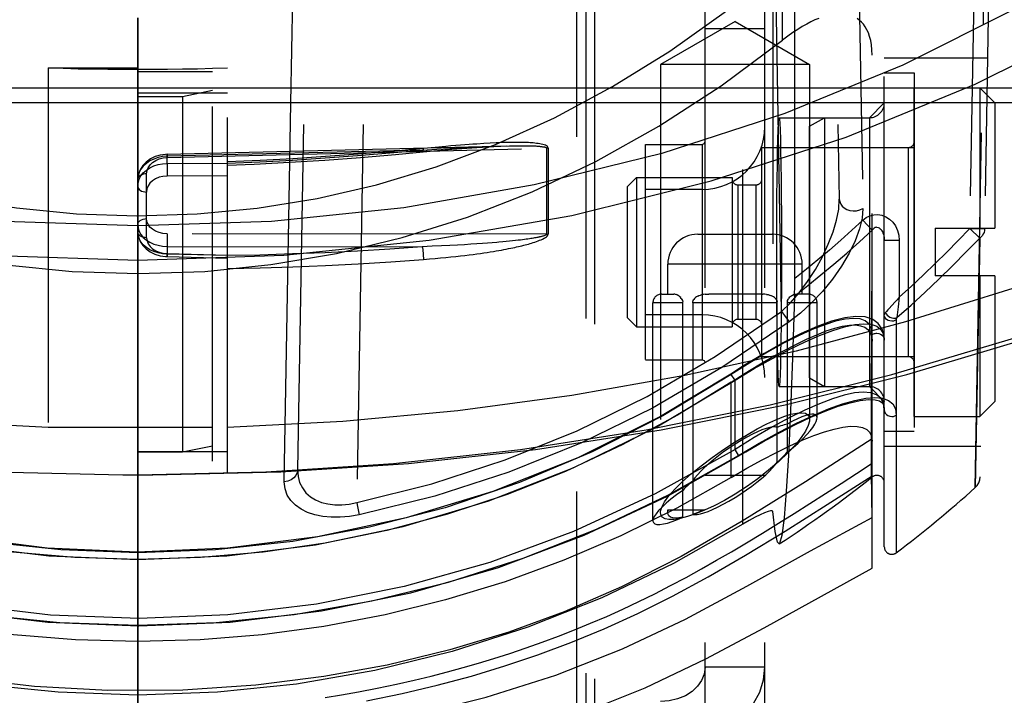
# Model space of a CAD drawing. Header units: inches. Extents: x 0 to 85, y 0 to 55.
# Tile 98 of 115: x 60.9 to 62.2, y 30.6 to 31.5. Entities that reach past the tile are written whole.
import ezdxf

# ---------------------------------------------------------------- set-up
doc = ezdxf.new("R2010")
doc.units = ezdxf.units.IN
doc.header["$LTSCALE"] = 4.675
doc.header["$MEASUREMENT"] = 0
doc.linetypes.add('HIDDEN', pattern=[0.2, 0.1, -0.1])
doc.layers.get('0').update_dxf_attribs({"linetype": 'CONTINUOUS'})
for name, color, linetype in [('_113409', 7, 'CONTINUOUS'), ('_15875', 7, 'CONTINUOUS'), ('_25203', 7, 'CONTINUOUS'), ('_42433', 7, 'CONTINUOUS'), ('_62843', 7, 'CONTINUOUS'), ('_96709', 7, 'CONTINUOUS'), ('_99949', 7, 'CONTINUOUS'), ('DEFAULT_2', 8, 'HIDDEN')]:
    doc.layers.add(name, color=color, linetype=linetype)

msp = doc.modelspace()

# ---------------------------------------------------------------- linework, layer by layer
at = {"color": 7, "linetype": 'Continuous'}
msp.add_line((61.0654, 31.3777), (61.0654, 29.8747), dxfattribs=at)
at = {"color": 6, "linetype": 'Continuous'}
for p, q in [((61.0654, 30.887), (61.0851, 30.8869)), ((61.0851, 30.8869), (61.254, 30.8906))]:
    msp.add_line(p, q, dxfattribs=at)
for points in [[(61.254, 30.8906), (61.4224, 30.9017), (61.5896, 30.9202), (61.7553, 30.946), (61.9187, 30.9789), (62.0794, 31.019), (62.2368, 31.0661), (62.3905, 31.12), (62.5399, 31.1805), (62.6845, 31.2475)], [(61.0654, 30.8869), (61.2343, 30.8906), (61.276, 30.8934)]]:
    msp.add_lwpolyline(points, dxfattribs=at)
at = {"layer": '_113409', "color": 8, "linetype": 'HIDDEN'}
for p, q in [((62.089, 30.9638), (62.089, 31.3969)), ((62.089, 31.3969), (62.1756, 31.3969)), ((62.1756, 31.3969), (62.1756, 31.2119)), ((62.1953, 31.3772), (62.1756, 31.3969)), ((62.1953, 31.3772), (62.1953, 31.2119)), ((61.8882, 31.0426), (61.8882, 31.3182)), ((61.8882, 31.3182), (62.0811, 31.3182)), ((62.0811, 31.3182), (62.0811, 31.0426)), ((61.7111, 31.267), (61.7229, 31.2788)), ((61.7229, 31.2788), (61.7229, 31.0819)), ((61.7229, 31.2788), (61.8489, 31.2788)), ((61.8489, 31.2788), (61.8489, 31.0819)), ((61.7111, 31.0938), (61.7111, 31.267)), ((61.8567, 31.269), (61.8567, 31.0918)), ((61.8567, 31.269), (61.8803, 31.269)), ((61.8803, 31.269), (61.8803, 31.0918)), ((62.1166, 31.2119), (62.1166, 31.1489)), ((62.1166, 31.2119), (62.1953, 31.2119)), ((62.1953, 31.1489), (62.1166, 31.1489)), ((62.1756, 31.1489), (62.1756, 30.9638)), ((62.1953, 31.1489), (62.1953, 30.9835)), ((61.7111, 31.0938), (61.7229, 31.0819)), ((61.8567, 31.0918), (61.8803, 31.0918)), ((61.7229, 31.0819), (61.8489, 31.0819)), ((61.8882, 31.0426), (62.0811, 31.0426)), ((62.1953, 30.9835), (62.1756, 30.9638)), ((62.089, 30.9638), (62.1756, 30.9638))]:
    msp.add_line(p, q, dxfattribs=at)
for centre, start, end in [((62.0811, 31.326), 270, 360), ((61.8567, 31.2768), 180, 270), ((61.8803, 31.2768), 270, 360), ((61.8567, 31.0839), 90, 180), ((61.8803, 31.0839), 0, 90), ((62.0811, 31.0347), 0, 90)]:
    msp.add_arc(centre, 0.00787, start, end, dxfattribs=at)
at = {"layer": '_15875', "color": 8, "linetype": 'HIDDEN'}
for p, q in [((61.0654, 31.489), (61.0654, 31.3776)), ((60.9473, 31.4232), (60.9473, 29.9875)), ((60.9473, 31.4232), (61.0654, 31.4232)), ((61.0654, 31.4182), (61.1638, 31.4182)), ((61.1638, 29.9699), (61.1638, 31.4182)), ((61.1638, 31.3935), (61.1244, 31.3851)), ((61.1244, 31.3851), (61.0654, 31.3851)), ((61.1244, 31.3851), (61.1244, 29.9618)), ((61.1638, 30.9491), (60.9473, 30.9491)), ((61.1244, 30.9171), (61.1638, 30.9252)), ((61.0654, 30.9171), (61.1244, 30.9171))]:
    msp.add_line(p, q, dxfattribs=at)
at = {"layer": '_15875', "color": 7, "linetype": 'Continuous'}
for p, q in [((61.0654, 29.8747), (61.0654, 31.3776)), ((61.0457, 30.8869), (61.0654, 30.887))]:
    msp.add_line(p, q, dxfattribs=at)
at = {"layer": '_15875', "color": 8, "linetype": 'HIDDEN'}
for points in [[(60.9473, 31.4232), (60.967, 31.4226), (60.9866, 31.4221), (61.0063, 31.4218), (61.026, 31.4215), (61.0457, 31.4213), (61.0654, 31.4213)], [(60.9473, 30.9491), (60.7949, 30.957), (60.6434, 30.9711), (60.493, 30.9914), (60.3442, 31.0177), (60.1975, 31.05), (60.0532, 31.0883), (59.9118, 31.1324), (59.7736, 31.1822), (59.6391, 31.2375), (59.5086, 31.2982)]]:
    msp.add_lwpolyline(points, dxfattribs=at)
at = {"layer": '_15875', "color": 7, "linetype": 'Continuous'}
msp.add_lwpolyline([(60.7084, 30.9017), (60.8768, 30.8906), (61.0457, 30.8869)], dxfattribs=at)
at = {"layer": '_25203', "color": 8, "linetype": 'HIDDEN'}
for p, q in [((61.6441, 21.9824), (61.6441, 33.4321)), ((61.6559, 33.4303), (61.6559, 22.0023)), ((61.6677, 33.4231), (61.6677, 22.0819))]:
    msp.add_line(p, q, dxfattribs=at)
for points in [[(62.489, 31.6782), (62.3601, 31.5846), (62.222, 31.5009), (62.0742, 31.4268)], [(61.9992, 31.3318), (62.1696, 31.4016), (62.3314, 31.4827), (62.4825, 31.5743)], [(62.0742, 31.4268), (61.9185, 31.3631), (61.7561, 31.3103), (61.5882, 31.2688), (61.4162, 31.2389), (61.2415, 31.2209), (61.0654, 31.2149)], [(59.9612, 31.4016), (60.1316, 31.3318), (60.3094, 31.2741), (60.4931, 31.2286), (60.6814, 31.196), (60.8726, 31.1762), (61.0654, 31.1697)], [(61.0654, 31.2149), (60.8893, 31.2209), (60.7146, 31.2389), (60.5426, 31.2688), (60.3747, 31.3103), (60.2123, 31.3631)], [(61.0654, 31.1697), (61.2581, 31.1762), (61.4494, 31.196), (61.6376, 31.2286), (61.8214, 31.2741), (61.9992, 31.3318)]]:
    msp.add_lwpolyline(points, dxfattribs=at)
at = {"layer": '_42433', "color": 8, "linetype": 'HIDDEN'}
for p, q in [((61.9156, 31.4598), (61.9156, 31.5578)), ((62.0337, 30.7639), (62.0337, 31.538)), ((61.8036, 31.2039), (61.902, 31.2039)), ((61.7642, 31.1251), (61.7642, 31.1645)), ((61.9414, 31.1645), (61.7642, 31.1645)), ((61.9414, 31.1251), (61.9414, 31.1645)), ((61.7563, 31.1251), (61.7711, 31.1251)), ((61.7711, 31.1251), (61.7722, 31.1251)), ((61.7734, 31.1249), (61.7722, 31.1251)), ((61.7745, 31.1246), (61.7734, 31.1249)), ((61.7757, 31.1242), (61.7745, 31.1246)), ((61.7768, 31.1237), (61.7757, 31.1243)), ((61.778, 31.1231), (61.7768, 31.1237)), ((61.7791, 31.1223), (61.778, 31.1231)), ((61.7802, 31.1214), (61.7791, 31.1223)), ((61.7812, 31.1204), (61.7801, 31.1214)), ((61.782, 31.1192), (61.7811, 31.1204)), ((61.7995, 31.1192), (61.7985, 31.1178)), ((61.8007, 31.1204), (61.7995, 31.1192)), ((61.8021, 31.1214), (61.8007, 31.1204)), ((61.8036, 31.1223), (61.802, 31.1214)), ((61.8113, 31.1247), (61.8092, 31.1243)), ((61.8136, 31.1249), (61.8113, 31.1246)), ((61.8871, 31.1251), (61.8184, 31.1251)), ((61.8871, 31.1251), (61.8896, 31.1251)), ((61.892, 31.1249), (61.8896, 31.1251)), ((61.8943, 31.1246), (61.892, 31.1249)), ((61.902, 31.1223), (61.9002, 31.1231)), ((61.9035, 31.1214), (61.9019, 31.1223)), ((61.9049, 31.1204), (61.9035, 31.1214)), ((61.9061, 31.1192), (61.9049, 31.1204)), ((61.9244, 31.1204), (61.9235, 31.1192)), ((61.9254, 31.1214), (61.9244, 31.1204)), ((61.9492, 31.1251), (61.9344, 31.1251)), ((61.7445, 30.8264), (61.7445, 31.1133)), ((61.7839, 31.1133), (61.7445, 31.1133)), ((61.7839, 31.1133), (61.7838, 31.1149)), ((61.7839, 30.8309), (61.7839, 31.1133)), ((61.7973, 31.1149), (61.7971, 31.1133)), ((61.7971, 31.1133), (61.7971, 30.8346)), ((61.9085, 31.1133), (61.7971, 31.1133)), ((61.9085, 31.1133), (61.9083, 31.1149)), ((61.9085, 30.9037), (61.9085, 31.1133)), ((61.9218, 31.1149), (61.9217, 31.1133)), ((61.9217, 31.1133), (61.9217, 30.9166)), ((61.9611, 31.1133), (61.9217, 31.1133)), ((61.9611, 30.9621), (61.9611, 31.1133)), ((61.8476, 30.8832), (61.8476, 31.0088)), ((61.7642, 30.8369), (61.7642, 30.8405)), ((61.7642, 30.8405), (61.812, 30.8405))]:
    msp.add_line(p, q, dxfattribs=at)
for points in [[(60.2152, 31.5578), (60.2891, 31.4985), (60.3637, 31.4455), (60.439, 31.3986), (60.5151, 31.3578), (60.592, 31.3229), (60.6696, 31.2937), (60.7481, 31.2699), (60.8269, 31.2516), (60.9056, 31.2386), (60.9845, 31.2309), (61.0641, 31.2282), (61.1437, 31.2307), (61.223, 31.2383), (61.3019, 31.2512), (61.3803, 31.2692), (61.4586, 31.2928), (61.537, 31.3222), (61.6148, 31.3574), (61.6913, 31.3984), (61.7669, 31.4453), (61.8417, 31.4985), (61.9156, 31.5578)], [(61.9633, 31.4884), (61.9582, 31.4863), (61.9529, 31.4838), (61.9473, 31.4809), (61.9415, 31.4777), (61.9354, 31.4739), (61.9291, 31.4697), (61.9224, 31.465), (61.9156, 31.4598)], [(62.0337, 31.4401), (62.0334, 31.447), (62.0328, 31.4534), (62.0317, 31.4592), (62.0303, 31.4645), (62.0286, 31.4692), (62.0266, 31.4735), (62.0244, 31.4773), (62.022, 31.4806), (62.0194, 31.4835), (62.0166, 31.486), (62.0137, 31.4881)], [(60.2152, 31.4598), (60.2965, 31.3996), (60.3788, 31.3461), (60.4621, 31.2995), (60.5465, 31.2596), (60.6323, 31.2261), (60.7187, 31.199), (60.8049, 31.1783), (60.8915, 31.1637), (60.9787, 31.1549), (61.0661, 31.152), (61.1537, 31.155), (61.241, 31.1639), (61.3276, 31.1786), (61.4138, 31.1994), (61.4999, 31.2265), (61.5853, 31.26), (61.6694, 31.2999), (61.7525, 31.3464), (61.8345, 31.3997), (61.9156, 31.4598)], [(62.0336, 30.8381), (62.0333, 30.8487), (62.033, 30.8642), (62.0328, 30.8844), (62.0327, 30.9093), (62.0327, 30.939), (62.0327, 30.9733), (62.0329, 31.0121), (62.0331, 31.0555), (62.0334, 31.1033), (62.0337, 31.1553)], [(61.782, 31.1192), (61.7828, 31.1179), (61.7834, 31.1164), (61.7838, 31.1149)], [(61.7971, 31.1133), (61.7973, 31.1149), (61.7977, 31.1164), (61.7985, 31.1178)], [(61.8036, 31.1223), (61.8053, 31.1231), (61.8072, 31.1237), (61.8092, 31.1243)], [(61.8136, 31.1249), (61.8159, 31.1251), (61.8184, 31.1251)], [(61.8942, 31.1247), (61.8964, 31.1243), (61.8984, 31.1237), (61.9002, 31.1231)], [(61.9061, 31.1192), (61.9071, 31.1178), (61.9079, 31.1164), (61.9083, 31.1149)], [(61.9218, 31.1149), (61.9222, 31.1164), (61.9228, 31.1178), (61.9235, 31.1192)], [(61.9254, 31.1214), (61.9265, 31.1223), (61.9276, 31.1231), (61.9287, 31.1237), (61.9299, 31.1243), (61.9311, 31.1246), (61.9322, 31.1249), (61.9333, 31.1251), (61.9344, 31.1251)], [(61.8476, 31.0088), (61.8663, 31.0208), (61.8842, 31.0318), (61.9013, 31.0418), (61.9175, 31.0507), (61.9328, 31.0587), (61.9471, 31.0656), (61.9605, 31.0715), (61.973, 31.0764), (61.9843, 31.0801), (61.9945, 31.0827), (62.0036, 31.0841), (62.0115, 31.0843), (62.0183, 31.0834), (62.0238, 31.0814), (62.0281, 31.0783), (62.0312, 31.0742), (62.033, 31.069), (62.0337, 31.0628)], [(61.0654, 30.7753), (60.9825, 30.7777), (60.9002, 30.7849), (60.8183, 30.7968), (60.7372, 30.8135), (60.6572, 30.8349), (60.5786, 30.8609), (60.5017, 30.8914), (60.4266, 30.9262), (60.3538, 30.9654), (60.2832, 31.0088)], [(61.8476, 31.0088), (61.777, 30.9654), (61.7042, 30.9262), (61.6291, 30.8914), (61.5522, 30.8609), (61.4736, 30.8349), (61.3936, 30.8135), (61.3125, 30.7968), (61.2306, 30.7849), (61.1483, 30.7777), (61.0654, 30.7753)], [(61.9611, 30.9621), (61.961, 30.9626), (61.9604, 30.9646), (61.9591, 30.9659), (61.9569, 30.9667), (61.954, 30.9668), (61.9503, 30.9663), (61.946, 30.9651), (61.9409, 30.9633), (61.9351, 30.9608), (61.9287, 30.9576), (61.9217, 30.9538)], [(61.9217, 30.9166), (61.9293, 30.9228), (61.9361, 30.9287), (61.9421, 30.9344), (61.9473, 30.9398), (61.9517, 30.9447), (61.9552, 30.9493), (61.9579, 30.9534), (61.9598, 30.957), (61.9608, 30.9601), (61.9611, 30.9621)], [(61.8476, 30.8833), (61.8685, 30.8955), (61.8885, 30.9065), (61.9073, 30.9163), (61.925, 30.9249), (61.9415, 30.9323), (61.9569, 30.9385), (61.9709, 30.9435), (61.9837, 30.9472), (61.9951, 30.9497), (62.0051, 30.9509), (62.0137, 30.9507), (62.0208, 30.9494), (62.0264, 30.9467), (62.0304, 30.9428), (62.0328, 30.9376), (62.0337, 30.9313)], [(61.9085, 30.9494), (61.9059, 30.9499), (61.9025, 30.9499), (61.8985, 30.9492), (61.8937, 30.9479), (61.8883, 30.946), (61.8823, 30.9435), (61.8757, 30.9403), (61.8685, 30.9365), (61.8608, 30.9322), (61.8528, 30.9272)], [(61.9217, 30.9538), (61.9197, 30.9533), (61.9176, 30.9527), (61.9155, 30.952), (61.9132, 30.9512), (61.9109, 30.9504), (61.9085, 30.9494)], [(62.0337, 30.9342), (61.9456, 30.8776), (61.8622, 30.8256), (61.7818, 30.7792), (61.7033, 30.7392), (61.6277, 30.7064), (61.5545, 30.6796), (61.4767, 30.6561), (61.3942, 30.6362), (61.3109, 30.6209), (61.2212, 30.6096), (61.1248, 30.6032), (61.0258, 30.6026), (60.9294, 30.6079), (60.83, 30.6194), (60.7246, 30.6388), (60.6282, 30.6634), (60.5373, 30.6933), (60.4444, 30.7313), (60.3527, 30.7772), (60.2644, 30.8281), (60.1801, 30.8808), (60.0971, 30.9342)], [(61.8528, 30.9272), (61.8452, 30.9221), (61.8378, 30.917), (61.8309, 30.9118), (61.8243, 30.9066), (61.8182, 30.9014), (61.8127, 30.8964), (61.8078, 30.8916), (61.8035, 30.887), (61.7999, 30.8827), (61.7971, 30.8786)], [(61.9085, 30.9037), (61.9109, 30.9059), (61.9132, 30.9081), (61.9154, 30.9103), (61.9176, 30.9124), (61.9197, 30.9145), (61.9217, 30.9166)], [(61.3126, 30.5936), (61.3342, 30.5971), (61.3562, 30.6009), (61.3811, 30.6057), (61.4063, 30.6109), (61.4296, 30.6161), (61.452, 30.6215), (61.4737, 30.6271), (61.4946, 30.6328), (61.5148, 30.6386), (61.535, 30.6447), (61.5561, 30.6515), (61.5776, 30.6587), (61.5987, 30.6662), (61.6199, 30.6741), (61.6412, 30.6824), (61.6624, 30.6912), (61.6836, 30.7003), (61.7048, 30.7098), (61.7259, 30.7198), (61.747, 30.7302), (61.7677, 30.7408), (61.7882, 30.7517), (61.8085, 30.7628), (61.8285, 30.7742), (61.8482, 30.7855), (61.868, 30.7973), (61.8889, 30.8099), (61.91, 30.823), (61.9308, 30.836), (61.9515, 30.849), (61.9721, 30.8622), (61.9926, 30.8754), (62.0131, 30.8887), (62.0337, 30.902)], [(61.8528, 30.857), (61.8606, 30.862), (61.8681, 30.867), (61.8751, 30.8721), (61.8817, 30.8772), (61.8878, 30.8822), (61.8933, 30.887), (61.8981, 30.8916), (61.9023, 30.896), (61.9057, 30.9), (61.9085, 30.9037)], [(61.0654, 30.6671), (60.9831, 30.6693), (60.9014, 30.6759), (60.82, 30.6869), (60.7393, 30.7023), (60.6596, 30.722), (60.581, 30.746), (60.5038, 30.7742), (60.4283, 30.8065), (60.3548, 30.8429), (60.2831, 30.8832)], [(61.8476, 30.8832), (61.776, 30.8429), (61.7024, 30.8065), (61.6269, 30.7742), (61.5498, 30.746), (61.4712, 30.722), (61.3915, 30.7023), (61.3108, 30.6869), (61.2294, 30.6759), (61.1476, 30.6693), (61.0654, 30.6671)], [(61.3668, 30.5892), (61.4141, 30.5988), (61.4603, 30.6097), (61.5052, 30.6217), (61.5492, 30.635), (61.5928, 30.6497), (61.6364, 30.666), (61.6802, 30.684), (61.7247, 30.7042), (61.7702, 30.7269), (61.8174, 30.7523), (61.8667, 30.7808), (61.9188, 30.8124), (61.9745, 30.8476), (62.0337, 30.8856)], [(61.7971, 30.8786), (61.7947, 30.8766), (61.7924, 30.8745), (61.7902, 30.8725), (61.788, 30.8704), (61.7859, 30.8684), (61.7839, 30.8664)], [(61.7839, 30.8664), (61.7757, 30.8604), (61.7683, 30.8548), (61.762, 30.8494), (61.7566, 30.8444), (61.7521, 30.8398), (61.7487, 30.8356), (61.7463, 30.8318), (61.7449, 30.8286), (61.7445, 30.8263)], [(61.7971, 30.8346), (61.7997, 30.8344), (61.8031, 30.8346), (61.8071, 30.8354), (61.8118, 30.8368), (61.8172, 30.8387), (61.8233, 30.8412), (61.8299, 30.8443), (61.8371, 30.848), (61.8448, 30.8522), (61.8528, 30.857)], [(61.2222, 30.5383), (61.328, 30.5511), (61.4285, 30.5696), (61.5249, 30.5937), (61.6167, 30.623), (61.7044, 30.6576), (61.7873, 30.6968), (61.8685, 30.74), (61.9522, 30.7865), (62.0337, 30.8308)], [(61.7445, 30.8263), (61.7445, 30.8259), (61.7453, 30.8238), (61.7471, 30.8223), (61.7499, 30.8215), (61.7537, 30.8215), (61.7584, 30.8221), (61.7639, 30.8233), (61.7701, 30.8253), (61.7768, 30.8278), (61.7839, 30.8309)], [(61.7642, 30.8369), (61.7642, 30.8373), (61.7648, 30.8405)], [(61.7839, 30.8309), (61.7788, 30.8301), (61.7744, 30.8298), (61.7707, 30.8302), (61.7678, 30.8311), (61.7657, 30.8326), (61.7645, 30.8347), (61.7642, 30.8369)], [(61.812, 30.8405), (61.8094, 30.8394), (61.8068, 30.8383), (61.8043, 30.8373), (61.8018, 30.8363), (61.7994, 30.8354), (61.7971, 30.8346)], [(60.0971, 30.7639), (60.1634, 30.7273), (60.2393, 30.6852), (60.3161, 30.6445), (60.3962, 30.6064), (60.4817, 30.5719), (60.5711, 30.5423), (60.664, 30.5177), (60.7602, 30.4982), (60.86, 30.4839), (60.962, 30.4752), (61.0651, 30.4723), (61.1683, 30.4752), (61.2703, 30.4838), (61.3701, 30.4981), (61.4664, 30.5176), (61.5592, 30.5422), (61.6486, 30.5718), (61.7342, 30.6062), (61.8144, 30.6444), (61.8911, 30.685), (61.967, 30.7271), (62.0337, 30.7639)]]:
    msp.add_lwpolyline(points, dxfattribs=at)
for centre, radius, start, end in [((61.8036, 31.1645), 0.0394, 90, 180), ((61.902, 31.1645), 0.0394, 0, 90), ((61.7563, 31.1133), 0.0118, 90, 180), ((61.9492, 31.1133), 0.0118, 0, 90)]:
    msp.add_arc(centre, radius, start, end, dxfattribs=at)
at = {"layer": '_62843', "color": 8, "linetype": 'HIDDEN'}
for p, q in [((61.9315, 31.1403), (61.9315, 32.863)), ((62.1874, 32.6568), (62.1622, 31.2113)), ((62.2071, 32.6568), (62.1762, 30.8844)), ((61.8633, 30.8217), (61.8633, 32.633)), ((61.9027, 32.5938), (61.9027, 30.8383)), ((61.3003, 32.2835), (61.276, 30.8937)), ((61.379, 32.2835), (61.354, 30.8504)), ((61.9141, 31.1021), (61.8935, 32.2835)), ((61.9722, 32.2835), (61.9903, 31.2501)), ((62.1804, 31.48), (62.1866, 31.8392)), ((62.0125, 31.744), (62.0214, 31.2377)), ((61.2674, 31.3772), (61.2701, 31.5348)), ((61.8528, 31.4843), (61.7544, 31.4274)), ((61.8528, 31.4843), (61.9512, 31.4274)), ((62.1696, 30.8701), (62.1804, 31.48)), ((61.7544, 31.4274), (61.7544, 30.8371)), ((61.9512, 31.4274), (61.7544, 31.4274)), ((61.9512, 31.4274), (61.9512, 30.96)), ((62.0496, 31.4363), (62.1858, 31.4363)), ((62.0496, 30.7919), (62.0496, 31.4362)), ((61.2647, 31.2233), (61.2674, 31.3772)), ((62.03, 31.3575), (62.0496, 31.3772)), ((61.9109, 31.3575), (62.03, 31.3575)), ((62.03, 31.3575), (62.03, 31.0032)), ((61.2586, 30.8775), (61.2647, 31.2233)), ((62.0214, 31.2224), (62.0337, 31.2092)), ((62.0337, 30.884), (62.0337, 31.2092)), ((62.1622, 31.2113), (62.1819, 31.211)), ((62.1754, 31.1988), (62.1622, 31.2113)), ((62.0693, 31.1955), (62.0496, 31.1955)), ((62.0693, 31.1955), (62.0693, 31.1209)), ((62.1754, 31.1988), (62.1696, 30.8701)), ((61.9141, 31.1021), (61.9182, 31.0966)), ((61.9182, 31.0966), (61.9217, 31.0918)), ((62.0654, 31.0911), (62.0654, 30.784)), ((62.0671, 31.1013), (62.0662, 31.094)), ((62.0496, 31.0647), (62.0496, 31.0645)), ((61.8528, 31.0115), (61.8474, 31.0197)), ((61.8528, 30.9202), (61.8528, 31.0115)), ((61.9109, 31.0032), (62.03, 31.0032)), ((62.03, 31.0032), (62.0496, 30.9835)), ((62.0496, 30.9727), (62.0496, 30.9726)), ((62.0496, 30.9245), (62.1769, 30.9245)), ((61.8579, 30.9118), (61.8528, 30.9202))]:
    msp.add_line(p, q, dxfattribs=at)
at = {"layer": '_62843', "color": 7, "linetype": 'Continuous'}
for p, q in [((62.5739, 31.3966), (59.5568, 31.3966)), ((62.5591, 31.3772), (59.5716, 31.3772))]:
    msp.add_line(p, q, dxfattribs=at)
at = {"layer": '_62843', "color": 8, "linetype": 'HIDDEN'}
for points in [[(61.9078, 31.1804), (61.9079, 31.2058), (61.9079, 31.2303), (61.9081, 31.254), (61.9083, 31.2762), (61.9086, 31.2964), (61.9089, 31.3143), (61.9092, 31.3294), (61.9096, 31.3415), (61.91, 31.3503), (61.9105, 31.3557), (61.9109, 31.3575)], [(61.9109, 31.3575), (61.9114, 31.3557), (61.9118, 31.3503), (61.9122, 31.3415), (61.9126, 31.3294), (61.9129, 31.3143), (61.9132, 31.2964), (61.9135, 31.2761), (61.9137, 31.254), (61.9139, 31.2303), (61.914, 31.2058), (61.914, 31.1804)], [(61.9141, 31.1021), (61.9258, 31.1137), (61.9373, 31.1269), (61.9484, 31.1417), (61.9587, 31.1575), (61.968, 31.174), (61.9758, 31.1906), (61.9822, 31.207), (61.9868, 31.2226), (61.9895, 31.2369), (61.9903, 31.2501)], [(61.9903, 31.2501), (61.9908, 31.2469), (61.9921, 31.2437), (61.9942, 31.241), (61.9969, 31.2386), (62.0002, 31.2367), (62.0041, 31.2354), (62.0084, 31.2347), (62.0129, 31.2349), (62.0174, 31.2359), (62.0214, 31.2377)], [(62.0214, 31.2377), (62.0204, 31.225), (62.017, 31.211), (62.0113, 31.1953), (62.0033, 31.1788), (61.9932, 31.1618), (61.9814, 31.1449), (61.968, 31.1286), (61.9537, 31.1134), (61.9392, 31.1001), (61.9244, 31.0883)], [(62.0214, 31.2224), (62.0069, 31.2091), (61.9921, 31.1959), (61.9772, 31.183), (61.9622, 31.1702), (61.9469, 31.1577), (61.9315, 31.1454)], [(62.0214, 31.2224), (62.0258, 31.2258), (62.0306, 31.2282), (62.0358, 31.2296), (62.0411, 31.2299), (62.0465, 31.229), (62.0516, 31.227), (62.0564, 31.2239), (62.0607, 31.2198), (62.0642, 31.2148), (62.0669, 31.209), (62.0686, 31.2026), (62.0693, 31.1955)], [(61.9313, 31.1225), (61.9488, 31.1362), (61.9661, 31.1502), (61.9832, 31.1645), (62.0002, 31.1791), (62.017, 31.194), (62.0337, 31.2092)], [(62.0398, 31.2131), (62.0386, 31.2129), (62.0375, 31.2126), (62.0364, 31.212), (62.0354, 31.2112), (62.0345, 31.2103), (62.0337, 31.2092)], [(62.0398, 31.2131), (62.0414, 31.2128), (62.0428, 31.2122), (62.0442, 31.2112), (62.0453, 31.21), (62.0464, 31.2086), (62.0472, 31.207), (62.0479, 31.2053), (62.0485, 31.2035), (62.049, 31.2017), (62.0494, 31.1997), (62.0496, 31.1976), (62.0496, 31.1955)], [(62.1622, 31.2113), (62.1472, 31.1957), (62.1321, 31.1803), (62.1167, 31.1652), (62.1011, 31.1502), (62.0853, 31.1354), (62.0693, 31.1209)], [(62.1819, 31.211), (62.1817, 31.2087), (62.1811, 31.2064), (62.1801, 31.2043), (62.1789, 31.2023), (62.1773, 31.2005), (62.1754, 31.1988)], [(62.0662, 31.094), (62.0849, 31.1106), (62.1034, 31.1275), (62.1217, 31.1448), (62.1399, 31.1625), (62.1577, 31.1805), (62.1754, 31.1988)], [(61.9109, 31.0032), (61.9105, 31.005), (61.91, 31.0104), (61.9096, 31.0192), (61.9092, 31.0314), (61.9089, 31.0465), (61.9086, 31.0644), (61.9083, 31.0846), (61.9081, 31.1068), (61.9079, 31.1305), (61.9079, 31.1549), (61.9078, 31.1804)], [(61.914, 31.1804), (61.914, 31.1549), (61.9139, 31.1305), (61.9137, 31.1068), (61.9135, 31.0846), (61.9132, 31.0644), (61.9129, 31.0465), (61.9126, 31.0314), (61.9122, 31.0192), (61.9118, 31.0104), (61.9114, 31.005), (61.9109, 31.0032)], [(61.9313, 31.1225), (61.9314, 31.1248), (61.9314, 31.1278), (61.9315, 31.1314), (61.9315, 31.1403)], [(61.9313, 31.1225), (61.9287, 31.041), (61.926, 30.971), (61.9232, 30.9122), (61.9204, 30.8651), (61.9174, 30.83), (61.9145, 30.807), (61.9115, 30.7964), (61.9109, 30.7957)], [(62.0693, 31.1209), (62.0664, 31.1175), (62.0635, 31.1144)], [(62.0693, 31.1209), (62.0688, 31.1164), (62.0684, 31.1122), (62.0679, 31.1082), (62.0671, 31.1013)], [(62.0635, 31.1144), (62.0562, 31.1062), (62.0543, 31.1041), (62.0526, 31.1023), (62.0512, 31.1008)], [(61.354, 30.8504), (61.4529, 30.8749), (61.5498, 30.9064), (61.6445, 30.9448), (61.737, 30.9902), (61.8268, 31.0427), (61.9141, 31.1021)], [(62.0496, 31.0647), (62.0494, 31.0692), (62.0467, 31.079), (62.0417, 31.0864), (62.0344, 31.0917), (62.0244, 31.095), (62.0121, 31.0957), (61.9974, 31.0937), (61.9802, 31.0892), (61.9613, 31.0822), (61.9402, 31.0729), (61.9168, 31.0611), (61.8912, 31.0468), (61.864, 31.0303), (61.8474, 31.0197)], [(62.0337, 31.0715), (62.0326, 31.0793), (62.0296, 31.0853), (62.0246, 31.0896), (62.0176, 31.0922), (62.0088, 31.093), (61.9981, 31.092), (61.9854, 31.0893), (61.971, 31.0847), (61.9546, 31.0783), (61.9366, 31.0701), (61.9169, 31.0602), (61.8955, 31.0484), (61.8725, 31.0346), (61.8478, 31.019)], [(61.9217, 31.0918), (61.9232, 31.0899), (61.9244, 31.0883)], [(62.0512, 31.1008), (62.0507, 31.1002), (62.0503, 31.0997), (62.05, 31.0991), (62.0498, 31.0987), (62.0497, 31.0983), (62.0496, 31.0979)], [(62.0595, 31.0893), (62.057, 31.0896), (62.0547, 31.0904), (62.0526, 31.0917), (62.051, 31.0935), (62.05, 31.0956), (62.0496, 31.0979)], [(62.0512, 31.1008), (62.0521, 31.099), (62.0534, 31.0974), (62.0551, 31.0959), (62.0571, 31.0947), (62.0594, 31.0938), (62.0618, 31.0934), (62.0642, 31.0934), (62.0662, 31.094)], [(62.0654, 31.0911), (62.0646, 31.0905), (62.0636, 31.0901), (62.0626, 31.0898), (62.0616, 31.0895), (62.0606, 31.0894), (62.0595, 31.0893)], [(62.0654, 31.0911), (62.0655, 31.0915), (62.0655, 31.0919), (62.0656, 31.0924), (62.0658, 31.0929), (62.066, 31.0934), (62.0662, 31.094)], [(61.9244, 31.0883), (61.8356, 31.0281), (61.7442, 30.9749), (61.6505, 30.929), (61.5547, 30.8902), (61.4569, 30.8585), (61.3574, 30.834)], [(61.8528, 31.0115), (61.8781, 31.0268), (61.9021, 31.0403), (61.9244, 31.0521), (61.9451, 31.0621), (61.9642, 31.0704), (61.9816, 31.077), (61.9971, 31.0818), (62.0107, 31.0848), (62.0224, 31.0859), (62.032, 31.0853), (62.0396, 31.0828), (62.0452, 31.0785), (62.0485, 31.0724), (62.0496, 31.0645)], [(62.0337, 31.0715), (62.0346, 31.0721), (62.0355, 31.0726), (62.0365, 31.073), (62.0376, 31.0733), (62.0387, 31.0735), (62.0398, 31.0735)], [(62.0398, 31.0735), (62.0423, 31.0732), (62.0446, 31.0724), (62.0466, 31.071), (62.0482, 31.0691), (62.0493, 31.0669), (62.0496, 31.0647)], [(61.0654, 30.7842), (60.964, 30.7878), (60.8624, 30.7989), (60.7607, 30.8175), (60.6602, 30.8435), (60.5618, 30.8768), (60.4658, 30.9173), (60.3727, 30.9648), (60.2829, 31.019)], [(61.8474, 31.0197), (61.7546, 30.9638), (61.6457, 30.9094), (61.5335, 30.8648), (61.4191, 30.8301), (61.3025, 30.8052), (61.1835, 30.7901), (61.0644, 30.7851), (60.946, 30.7902), (60.8284, 30.8051), (60.7112, 30.8302), (60.5956, 30.8654), (60.4836, 30.9101), (60.3753, 30.9643), (60.2834, 31.0197)], [(61.8478, 31.019), (61.7575, 30.9646), (61.6643, 30.917), (61.5686, 30.8767), (61.4707, 30.8435), (61.3711, 30.8177), (61.27, 30.7991), (61.168, 30.7879), (61.0654, 30.7842)], [(60.278, 31.0115), (60.3828, 30.9491), (60.4907, 30.8962), (60.602, 30.8528), (60.7158, 30.8189), (60.8314, 30.7947), (60.9482, 30.7801), (61.0654, 30.7753), (61.1827, 30.7801), (61.2995, 30.7947), (61.4151, 30.8189), (61.5284, 30.8526), (61.6393, 30.8959), (61.7474, 30.9488), (61.8528, 31.0115)], [(62.0496, 30.9727), (62.0485, 30.9812), (62.045, 30.9878), (62.0394, 30.9924), (62.0317, 30.9951), (62.0219, 30.9959), (62.0102, 30.9949), (61.9967, 30.9919), (61.9813, 30.9871), (61.964, 30.9805), (61.945, 30.9721), (61.9244, 30.9619), (61.9022, 30.9499), (61.8781, 30.9359), (61.8528, 30.9202)], [(61.8575, 30.9124), (61.8847, 30.9284), (61.9101, 30.9425), (61.9339, 30.9548), (61.9559, 30.9651), (61.9762, 30.9736), (61.9946, 30.9803), (62.0109, 30.985), (62.0251, 30.9878), (62.0373, 30.9887), (62.0474, 30.9878), (62.0552, 30.9849), (62.0609, 30.9802), (62.0643, 30.9738), (62.0654, 30.9655)], [(61.8579, 30.9118), (61.8671, 30.9173), (61.8895, 30.9303), (61.9113, 30.9423), (61.9325, 30.9532), (61.9527, 30.9627), (61.9715, 30.9707), (61.989, 30.9772), (62.0045, 30.9819), (62.0178, 30.9848), (62.0289, 30.9861), (62.0374, 30.9857), (62.0431, 30.9842), (62.0464, 30.9822), (62.0484, 30.9795), (62.0495, 30.9749), (62.0496, 30.9726)], [(61.8528, 30.9301), (61.8678, 30.9393), (61.882, 30.9473), (61.8949, 30.954), (61.9067, 30.9594), (61.9172, 30.9636), (61.9264, 30.9666), (61.9342, 30.9683), (61.9406, 30.9687), (61.9456, 30.968), (61.949, 30.966)], [(61.949, 30.966), (61.9509, 30.9624), (61.9512, 30.96)], [(62.0496, 30.9726), (62.05, 30.9705), (62.0509, 30.9683), (62.0524, 30.9664), (62.0544, 30.965), (62.0568, 30.964), (62.0595, 30.9637)], [(62.0595, 30.9637), (62.0605, 30.9637), (62.0616, 30.9639), (62.0626, 30.9641), (62.0636, 30.9645), (62.0645, 30.9649), (62.0654, 30.9655)], [(61.9512, 30.96), (61.951, 30.9577), (61.9493, 30.9517), (61.9456, 30.9445), (61.94, 30.9361), (61.9324, 30.9265), (61.9224, 30.9157), (61.9105, 30.9044), (61.8971, 30.8929), (61.8827, 30.8816), (61.8678, 30.8711), (61.8528, 30.8613)], [(61.7544, 30.8371), (61.7545, 30.8388), (61.7561, 30.8444), (61.7597, 30.8511), (61.7654, 30.859), (61.7733, 30.8679), (61.7832, 30.8776), (61.7949, 30.888), (61.8081, 30.8988), (61.8225, 30.9096), (61.8375, 30.92), (61.8528, 30.9301)], [(60.2729, 30.9118), (60.3668, 30.8589), (60.4773, 30.807), (60.5912, 30.7643), (60.7085, 30.7307), (60.8275, 30.7068), (60.947, 30.6925), (61.067, 30.6879), (61.1873, 30.6928), (61.3075, 30.7074), (61.4256, 30.7315), (61.541, 30.7648), (61.6538, 30.8072), (61.7639, 30.8588), (61.8579, 30.9118)], [(60.2733, 30.9124), (60.365, 30.8607), (60.4596, 30.8155), (60.5566, 30.7771), (60.6557, 30.7454), (60.7572, 30.7206), (60.8599, 30.7028), (60.9627, 30.6922), (61.0654, 30.6887)], [(61.8528, 30.9202), (61.7476, 30.8616), (61.6399, 30.812), (61.5296, 30.7713), (61.4168, 30.7395), (61.3012, 30.7165), (61.1843, 30.7024), (61.0674, 30.6977), (60.9503, 30.7021), (60.8332, 30.7159), (60.7172, 30.7387), (60.6033, 30.7707), (60.4918, 30.8116), (60.3834, 30.8614), (60.278, 30.9202)], [(61.0654, 30.6887), (61.1688, 30.6923), (61.2717, 30.7029), (61.374, 30.7207), (61.4749, 30.7454), (61.5737, 30.7769), (61.6704, 30.8152), (61.7652, 30.8605), (61.8575, 30.9124)], [(61.2763, 30.8937), (61.2757, 30.8897), (61.274, 30.886), (61.2713, 30.8828), (61.2677, 30.8802), (61.2634, 30.8783), (61.2586, 30.8775)], [(61.276, 30.8937), (61.2767, 30.8847), (61.2788, 30.8767), (61.2824, 30.8695), (61.2871, 30.8633), (61.293, 30.858), (61.2998, 30.8538), (61.3076, 30.8505), (61.3161, 30.8484), (61.3251, 30.8473), (61.3345, 30.8473), (61.3442, 30.8483), (61.354, 30.8504)], [(62.1696, 30.8701), (62.1719, 30.8726), (62.1741, 30.8761), (62.1756, 30.8801), (62.1762, 30.8844)], [(61.3574, 30.834), (61.3446, 30.8319), (61.3323, 30.8309), (61.3205, 30.8309), (61.3092, 30.832), (61.2988, 30.8342), (61.2892, 30.8374), (61.2806, 30.8416), (61.2732, 30.8468), (61.267, 30.853), (61.2624, 30.8602), (61.2596, 30.8684), (61.2586, 30.8775)], [(61.8528, 30.8613), (61.8388, 30.8531), (61.8253, 30.8461), (61.8126, 30.8401), (61.8008, 30.8353), (61.7901, 30.8317), (61.7806, 30.8293), (61.7725, 30.8281), (61.7657, 30.828), (61.7605, 30.829), (61.7568, 30.8311), (61.7548, 30.8344), (61.7544, 30.8371)], [(61.354, 30.8504), (61.3547, 30.8472), (61.3574, 30.834)], [(61.9027, 30.8383), (61.9019, 30.8393), (61.8998, 30.8394), (61.8964, 30.8386), (61.8918, 30.8369), (61.8861, 30.8343), (61.8793, 30.8309), (61.8716, 30.8267), (61.8633, 30.8217)], [(61.9109, 30.7957), (61.9086, 30.7981), (61.9056, 30.812), (61.9027, 30.8383)], [(61.0654, 30.5966), (60.9603, 30.6002), (60.8562, 30.611), (60.7528, 30.629), (60.6509, 30.654), (60.5509, 30.6859), (60.4534, 30.7246), (60.359, 30.7699), (60.2675, 30.8217)], [(61.8633, 30.8217), (61.7718, 30.7699), (61.6774, 30.7246), (61.5798, 30.6859), (61.4799, 30.654), (61.378, 30.629), (61.2746, 30.611), (61.1705, 30.6002), (61.0654, 30.5966)]]:
    msp.add_lwpolyline(points, dxfattribs=at)
for centre, radius, start, end in [((61.0654, 32.1009), 1.5551, 302.9362, 308.5093), ((62.0398, 30.8763), 0.00984, 0, 128.5093), ((61.0654, 32.1009), 1.6535, 307.2138, 311.8967), ((62.0595, 30.7919), 0.00984, 180, 307.2138)]:
    msp.add_arc(centre, radius, start, end, dxfattribs=at)
at = {"layer": '_96709', "color": 8, "linetype": 'HIDDEN'}
for p, q in [((62.0496, 30.9442), (62.0496, 31.4166)), ((62.0496, 31.4166), (62.089, 31.4166)), ((62.089, 31.4166), (62.089, 30.9442)), ((61.9512, 31.3462), (61.9709, 31.3575)), ((61.9709, 31.3575), (61.9709, 31.0032)), ((61.9709, 31.3575), (62.03, 31.3575)), ((62.03, 31.3575), (62.03, 31.0032)), ((61.9512, 31.0146), (61.9512, 31.3462)), ((61.9512, 31.3182), (62.089, 31.3182)), ((61.9512, 31.0426), (62.089, 31.0426)), ((61.9512, 31.0146), (61.9709, 31.0032)), ((61.9709, 31.0032), (62.03, 31.0032)), ((62.0496, 30.9442), (62.089, 30.9442))]:
    msp.add_line(p, q, dxfattribs=at)
for centre, start, end in [((62.03, 31.3772), 270, 360), ((62.03, 30.9835), 0, 90)]:
    msp.add_arc(centre, 0.0197, start, end, dxfattribs=at)
at = {"layer": '_99949', "color": 8, "linetype": 'HIDDEN'}
for p, q in [((61.8134, 18.9784), (61.8134, 31.5642)), ((61.8922, 18.9784), (61.8922, 31.5642)), ((61.8922, 31.4744), (61.8134, 31.4744)), ((61.8123, 31.3233), (61.8134, 31.326)), ((61.7347, 31.0387), (61.7347, 31.3221)), ((61.7347, 31.3221), (61.8095, 31.3221)), ((61.8095, 31.3221), (61.8123, 31.3233)), ((61.8095, 31.3221), (61.8095, 31.0386)), ((61.8095, 31.263), (61.7347, 31.263)), ((61.8095, 31.0977), (61.7347, 31.0977)), ((61.7347, 31.0386), (61.8095, 31.0386)), ((61.8095, 31.0386), (61.8123, 31.0375)), ((61.8123, 31.0375), (61.8134, 31.0347)), ((61.8134, 30.8863), (61.8922, 30.8863)), ((61.8922, 30.6333), (61.8134, 30.6333))]:
    msp.add_line(p, q, dxfattribs=at)
for points in [[(61.8134, 30.6333), (61.8122, 30.6242), (61.8088, 30.6158), (61.8034, 30.6081), (61.7961, 30.6013), (61.7873, 30.5957), (61.7771, 30.5915), (61.7662, 30.589), (61.7544, 30.588)], [(61.7544, 30.5277), (61.7763, 30.5291), (61.7971, 30.5329), (61.817, 30.5393), (61.8354, 30.5479), (61.8518, 30.5586), (61.8658, 30.5712), (61.8771, 30.5853), (61.8854, 30.6005), (61.8904, 30.6165), (61.8922, 30.6333)]]:
    msp.add_lwpolyline(points, dxfattribs=at)
for centre, start, end in [((61.8095, 31.3457), 270, 360), ((61.8095, 31.015), 0, 90)]:
    msp.add_arc(centre, 0.0827, start, end, dxfattribs=at)
at = {"layer": 'DEFAULT_2', "color": 8, "linetype": 'HIDDEN'}
for p, q in [((61.0654, 31.3777), (61.0654, 31.489)), ((61.1835, 29.9554), (61.1835, 31.4232)), ((61.0654, 31.3901), (61.1835, 31.3901)), ((61.5302, 31.3239), (61.5217, 31.3234)), ((61.104, 31.3093), (61.5556, 31.3204)), ((61.1041, 31.305), (61.6046, 31.3172)), ((61.4405, 31.3149), (61.1041, 31.3067)), ((61.4405, 31.3149), (61.4598, 31.3161)), ((61.4574, 31.3183), (61.4419, 31.3168)), ((61.4598, 31.3161), (61.4767, 31.317)), ((61.4767, 31.317), (61.4916, 31.3178)), ((61.4916, 31.3178), (61.5047, 31.3185)), ((61.5047, 31.3185), (61.5163, 31.319)), ((61.5217, 31.3234), (61.5123, 31.3228)), ((61.5163, 31.319), (61.5266, 31.3195)), ((61.5266, 31.3195), (61.5358, 31.3198)), ((61.5358, 31.3198), (61.544, 31.3201)), ((61.544, 31.3201), (61.5511, 31.3203)), ((61.5556, 31.3204), (61.5615, 31.3205)), ((61.5615, 31.3205), (61.5667, 31.3205)), ((61.5667, 31.3205), (61.5698, 31.3205)), ((61.5698, 31.3205), (61.5726, 31.3205)), ((61.5726, 31.3205), (61.5752, 31.3205)), ((61.5752, 31.3205), (61.5776, 31.3205)), ((61.5776, 31.3205), (61.5798, 31.3205)), ((61.5798, 31.3205), (61.5818, 31.3205)), ((61.5818, 31.3205), (61.5837, 31.3204)), ((61.5837, 31.3204), (61.5854, 31.3204)), ((61.5854, 31.3204), (61.5871, 31.3203)), ((61.5871, 31.3203), (61.5886, 31.3202)), ((61.5886, 31.3202), (61.5901, 31.3202)), ((61.6046, 31.204), (61.6046, 31.3172)), ((61.6066, 31.3173), (61.6066, 31.2041)), ((61.104, 31.3093), (61.1041, 31.305)), ((61.1041, 31.3067), (61.104, 31.3093)), ((61.1041, 31.2972), (61.1041, 31.3067)), ((61.1041, 31.2972), (61.1835, 31.2974)), ((61.077, 31.1992), (61.077, 31.2835)), ((61.1835, 31.2808), (61.1041, 31.2806)), ((61.6046, 31.204), (61.1041, 31.2045)), ((61.5512, 31.1943), (61.5465, 31.1939)), ((61.5556, 31.1947), (61.5512, 31.1943)), ((61.5596, 31.1952), (61.5556, 31.1947)), ((61.5633, 31.1956), (61.5596, 31.1952)), ((61.5667, 31.1959), (61.5633, 31.1956)), ((61.5698, 31.1963), (61.5667, 31.1959)), ((61.5726, 31.1967), (61.5698, 31.1963)), ((61.5752, 31.197), (61.5726, 31.1967)), ((61.5776, 31.1973), (61.5752, 31.197)), ((61.5798, 31.1976), (61.5776, 31.1973)), ((61.5818, 31.1979), (61.5798, 31.1976)), ((61.5837, 31.1982), (61.5818, 31.1979)), ((61.5854, 31.1985), (61.5837, 31.1982)), ((61.5871, 31.1987), (61.5854, 31.1985)), ((61.5886, 31.199), (61.5871, 31.1987)), ((61.5901, 31.1993), (61.5886, 31.199)), ((61.5916, 31.1995), (61.5901, 31.1993)), ((61.1041, 31.1878), (61.1041, 31.1776)), ((61.1041, 31.1878), (61.4405, 31.1875)), ((61.4536, 31.188), (61.4405, 31.1875)), ((61.4657, 31.1885), (61.4536, 31.188)), ((61.4767, 31.189), (61.4657, 31.1885)), ((61.4869, 31.1896), (61.4767, 31.189)), ((61.4962, 31.1901), (61.4869, 31.1896)), ((61.5047, 31.1906), (61.4962, 31.1901)), ((61.5126, 31.1912), (61.5047, 31.1906)), ((61.5198, 31.1917), (61.5126, 31.1912)), ((61.5265, 31.1922), (61.5198, 31.1917)), ((61.5328, 31.1927), (61.5265, 31.1922)), ((61.5386, 31.1932), (61.5328, 31.1927)), ((61.104, 31.1745), (61.1041, 31.1784)), ((61.1041, 31.1776), (61.104, 31.1745)), ((61.104, 31.1745), (61.1835, 31.1725)), ((61.1041, 31.1784), (61.1835, 31.1764)), ((61.1835, 31.1757), (61.1041, 31.1776)), ((61.1835, 30.9171), (61.0654, 30.9171))]:
    msp.add_line(p, q, dxfattribs=at)
for points in [[(61.0654, 31.4213), (61.0851, 31.4213), (61.1048, 31.4215), (61.1245, 31.4218), (61.1441, 31.4221), (61.1638, 31.4226), (61.1835, 31.4232)], [(61.5448, 31.3246), (61.5414, 31.3244), (61.5378, 31.3243), (61.5302, 31.3239)], [(61.6066, 31.3173), (61.6062, 31.3185), (61.6055, 31.3195), (61.6043, 31.3204), (61.6028, 31.3211), (61.6011, 31.3218), (61.5993, 31.3223), (61.5973, 31.3227), (61.5953, 31.3231), (61.5932, 31.3235), (61.591, 31.3237), (61.5889, 31.324), (61.5868, 31.3242), (61.5847, 31.3244), (61.5826, 31.3245), (61.5806, 31.3246), (61.5784, 31.3247), (61.5763, 31.3248), (61.5741, 31.3249), (61.5719, 31.3249), (61.5696, 31.3249), (61.5673, 31.325), (61.5648, 31.325), (61.5623, 31.3249), (61.5597, 31.3249), (61.557, 31.3249), (61.5541, 31.3248), (61.5512, 31.3248), (61.5481, 31.3247), (61.5448, 31.3246)], [(61.4419, 31.3168), (61.399, 31.3129), (61.356, 31.3093), (61.3129, 31.3062), (61.2698, 31.3034), (61.2267, 31.3011), (61.1835, 31.2992)], [(61.1835, 31.2974), (61.2265, 31.2993), (61.2694, 31.3016), (61.3123, 31.3044), (61.3551, 31.3075), (61.3978, 31.311), (61.4405, 31.3149)], [(61.1835, 31.2948), (61.2187, 31.2963), (61.2655, 31.2988), (61.3122, 31.3017), (61.3589, 31.3051), (61.4054, 31.309), (61.4415, 31.3123)], [(61.4405, 31.3149), (61.4408, 31.3137), (61.4411, 31.3128), (61.4413, 31.3124), (61.4415, 31.3123)], [(61.4415, 31.3123), (61.4795, 31.3158), (61.5122, 31.3184), (61.535, 31.3197), (61.5512, 31.3203)], [(61.4415, 31.3123), (61.4415, 31.3124), (61.4417, 31.3128), (61.4418, 31.3137), (61.4419, 31.3151), (61.4419, 31.3168)], [(61.5123, 31.3228), (61.5073, 31.3225), (61.5021, 31.3221), (61.4965, 31.3217), (61.4907, 31.3212), (61.4847, 31.3207), (61.4783, 31.3202), (61.4716, 31.3196), (61.4574, 31.3183)], [(61.5901, 31.3202), (61.5916, 31.3201), (61.5923, 31.32), (61.593, 31.32), (61.5938, 31.3199), (61.5945, 31.3199), (61.5952, 31.3198), (61.596, 31.3197), (61.5967, 31.3196), (61.5975, 31.3196), (61.5983, 31.3195), (61.5991, 31.3193), (61.5999, 31.3192), (61.6007, 31.3191), (61.6015, 31.3189), (61.6022, 31.3187), (61.6029, 31.3185), (61.6035, 31.3183), (61.604, 31.318), (61.6044, 31.3176), (61.6046, 31.3172)], [(61.6066, 31.3173), (61.6062, 31.3173), (61.6059, 31.3173), (61.6055, 31.3172), (61.6051, 31.3172), (61.6048, 31.3172), (61.6046, 31.3172)], [(61.104, 31.3093), (61.102, 31.3092), (61.095, 31.3082), (61.0883, 31.3062), (61.082, 31.3031), (61.0765, 31.2991), (61.0719, 31.2943), (61.0685, 31.2888), (61.0663, 31.2829), (61.0654, 31.2768), (61.0654, 31.276)], [(61.1041, 31.3067), (61.098, 31.3062), (61.0921, 31.305), (61.0865, 31.303), (61.0813, 31.3005), (61.0767, 31.2973), (61.0727, 31.2937), (61.0696, 31.2896), (61.0673, 31.2852), (61.0659, 31.2806), (61.0654, 31.276)], [(61.077, 31.2835), (61.0776, 31.2877), (61.0791, 31.2916), (61.0816, 31.2952), (61.0849, 31.2984), (61.089, 31.3011), (61.0937, 31.3031), (61.0987, 31.3044), (61.1041, 31.305)], [(62.6221, 31.2982), (62.4917, 31.2375), (62.3571, 31.1822), (62.219, 31.1324), (62.0775, 31.0883), (61.9333, 31.05), (61.7865, 31.0177), (61.6378, 30.9914), (61.4874, 30.9711), (61.3358, 30.957), (61.1835, 30.9491)], [(61.0654, 31.2671), (61.0659, 31.2718), (61.0673, 31.2763), (61.0696, 31.2807), (61.0727, 31.2847), (61.0767, 31.2883), (61.0813, 31.2914), (61.0865, 31.2939), (61.0921, 31.2957), (61.098, 31.2968), (61.1041, 31.2972)], [(61.1041, 31.2972), (61.104, 31.2956), (61.104, 31.2937), (61.104, 31.2917), (61.104, 31.2894), (61.104, 31.2871), (61.104, 31.2848), (61.104, 31.2826), (61.1041, 31.2806)], [(61.077, 31.2835), (61.0749, 31.2834), (61.0728, 31.283), (61.0708, 31.2823), (61.069, 31.2814), (61.0675, 31.2803), (61.0663, 31.2789), (61.0656, 31.2775), (61.0654, 31.276)], [(61.1041, 31.2806), (61.0986, 31.2801), (61.0936, 31.2789), (61.0889, 31.2769), (61.0849, 31.2743), (61.0815, 31.2712), (61.079, 31.2675), (61.0775, 31.2637), (61.077, 31.2595)], [(61.0654, 31.2671), (61.0656, 31.2656), (61.0663, 31.2642), (61.0673, 31.263), (61.0687, 31.2618), (61.0705, 31.2608), (61.0725, 31.2601), (61.0747, 31.2597), (61.077, 31.2595)], [(61.276, 30.8934), (61.4027, 30.9017), (61.57, 30.9202), (61.7356, 30.946), (61.899, 30.9789), (62.0597, 31.019), (62.2171, 31.0661), (62.3708, 31.12), (62.5202, 31.1805), (62.6648, 31.2475)], [(61.0654, 31.2166), (61.0656, 31.2182), (61.0663, 31.2196), (61.0673, 31.2209), (61.0687, 31.2221), (61.0705, 31.2231), (61.0725, 31.2239), (61.0747, 31.2243), (61.077, 31.2245)], [(61.1041, 31.2045), (61.0986, 31.2049), (61.0936, 31.206), (61.0889, 31.2079), (61.0848, 31.2104), (61.0815, 31.2134), (61.079, 31.2168), (61.0775, 31.2205), (61.077, 31.2245)], [(61.0654, 31.2166), (61.0659, 31.2121), (61.0673, 31.2077), (61.0696, 31.2036), (61.0727, 31.1997), (61.0767, 31.1963), (61.0813, 31.1933), (61.0865, 31.191), (61.0921, 31.1893), (61.098, 31.1882), (61.1041, 31.1878)], [(61.0654, 31.2071), (61.0654, 31.2063), (61.0662, 31.2003), (61.0684, 31.1945), (61.0719, 31.1892), (61.0764, 31.1845), (61.0819, 31.1806), (61.0881, 31.1776), (61.0948, 31.1756), (61.1018, 31.1746), (61.104, 31.1745)], [(61.077, 31.1992), (61.0749, 31.1994), (61.0728, 31.1998), (61.0708, 31.2005), (61.069, 31.2014), (61.0675, 31.2026), (61.0663, 31.204), (61.0656, 31.2055), (61.0654, 31.2071)], [(61.1041, 31.1776), (61.098, 31.1781), (61.0921, 31.1793), (61.0865, 31.1811), (61.0813, 31.1835), (61.0767, 31.1865), (61.0727, 31.19), (61.0696, 31.1939), (61.0673, 31.1981), (61.0659, 31.2026), (61.0654, 31.2071)], [(61.077, 31.1992), (61.0776, 31.1951), (61.0791, 31.1913), (61.0816, 31.1878), (61.085, 31.1846), (61.0891, 31.1821), (61.0937, 31.1801), (61.0987, 31.1789), (61.1041, 31.1784)], [(61.1041, 31.2045), (61.104, 31.2027), (61.104, 31.2007), (61.104, 31.1985), (61.104, 31.1963), (61.104, 31.1939), (61.104, 31.1917), (61.104, 31.1896), (61.1041, 31.1878)], [(61.4419, 31.1708), (61.4498, 31.1714), (61.4574, 31.172), (61.4647, 31.1727), (61.4717, 31.1734), (61.4783, 31.174), (61.4847, 31.1747), (61.4908, 31.1754), (61.4966, 31.1761), (61.5021, 31.1767), (61.5074, 31.1774), (61.5124, 31.1781), (61.5172, 31.1787), (61.5218, 31.1794), (61.5261, 31.18), (61.5302, 31.1807), (61.5342, 31.1813), (61.5379, 31.1819), (61.5415, 31.1825), (61.5449, 31.1831), (61.5482, 31.1837), (61.5513, 31.1843), (61.5542, 31.1849), (61.5571, 31.1855), (61.5598, 31.186), (61.5624, 31.1866), (61.5649, 31.1872), (61.5673, 31.1877), (61.5697, 31.1882), (61.5719, 31.1888), (61.5742, 31.1893), (61.5763, 31.1899), (61.5785, 31.1905), (61.5806, 31.191), (61.5827, 31.1916), (61.5847, 31.1923), (61.5868, 31.1929), (61.5889, 31.1936), (61.591, 31.1943), (61.5931, 31.195), (61.5952, 31.1959), (61.5972, 31.1967), (61.5992, 31.1976), (61.6011, 31.1986), (61.6028, 31.1996), (61.6043, 31.2006), (61.6055, 31.2017), (61.6062, 31.2029), (61.6066, 31.2041)], [(61.5465, 31.1939), (61.5413, 31.1934), (61.5386, 31.1932)], [(61.6046, 31.204), (61.6044, 31.2035), (61.604, 31.2031), (61.6035, 31.2028), (61.6029, 31.2025), (61.6022, 31.2022), (61.6014, 31.2019), (61.6007, 31.2017), (61.5999, 31.2014), (61.5991, 31.2012), (61.5983, 31.201), (61.5975, 31.2008), (61.5967, 31.2006), (61.596, 31.2004), (61.5952, 31.2003), (61.5945, 31.2001), (61.5937, 31.2), (61.593, 31.1998), (61.5923, 31.1997), (61.5916, 31.1995)], [(61.6046, 31.204), (61.6048, 31.204), (61.6051, 31.204), (61.6055, 31.204), (61.6059, 31.204), (61.6062, 31.2041), (61.6066, 31.2041)], [(61.4405, 31.1875), (61.3978, 31.1844), (61.3551, 31.1818), (61.3123, 31.1796), (61.2694, 31.1779), (61.2265, 31.1765), (61.1835, 31.1757)], [(61.4405, 31.1875), (61.4408, 31.1858), (61.4411, 31.1838), (61.4413, 31.1817), (61.4415, 31.1794), (61.4417, 31.1771), (61.4418, 31.1748), (61.4419, 31.1727), (61.4419, 31.1708)], [(61.1835, 31.1589), (61.2267, 31.1598), (61.2698, 31.1611), (61.3129, 31.1629), (61.356, 31.1651), (61.399, 31.1677), (61.4419, 31.1708)]]:
    msp.add_lwpolyline(points, dxfattribs=at)

doc.saveas('drawing.dxf')
